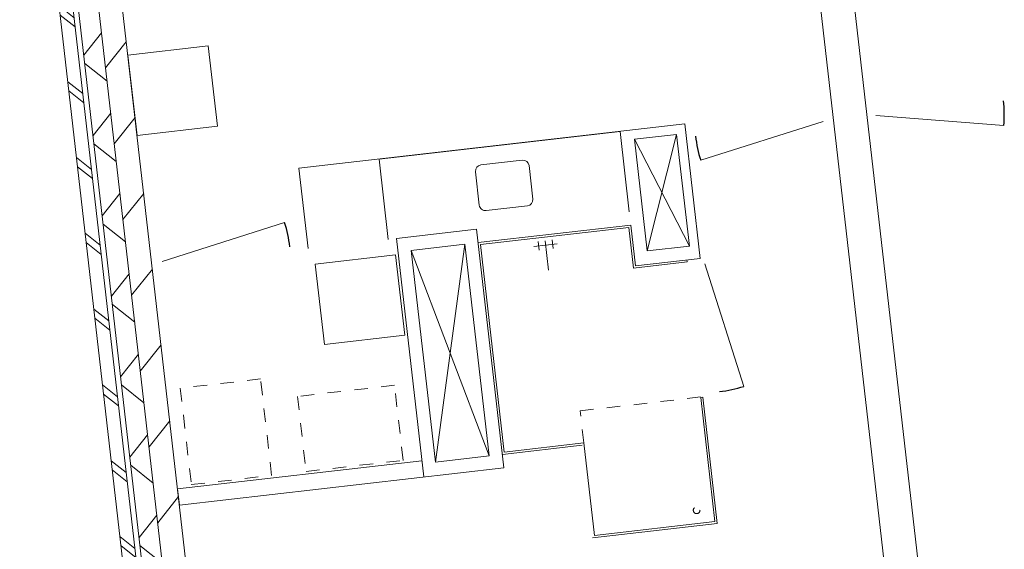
# Model space of a CAD drawing. Header units: metres. Extents: x 136266 to 136452, y 453403 to 453560.
# Tile 96 of 133: x 136303.04 to 136310.35, y 453513.35 to 453517.28. Entities that reach past the tile are written whole.
import ezdxf

# ---------------------------------------------------------------- set-up
doc = ezdxf.new("R2010")
doc.units = ezdxf.units.M
doc.linetypes.add('GS streep 0_60mm', pattern=[1.2, 0.6, -0.6])
doc.linetypes.add('GS streep 0_75mm', pattern=[1.5000000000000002, 0.7500000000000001, -0.7500000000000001])
for name, color, linetype, lineweight in [('A-DETL-BEBOUWING', 253, 'Continuous', 9), ('A-DETL-GENF', 92, 'Continuous', 5), ('M-EQPM-1', 50, 'GS streep 0_60mm', 5), ('P-SANR-FIXT-1', 6, 'GS streep 0_75mm', 5)]:
    doc.layers.add(name, color=color, linetype=linetype, lineweight=lineweight)

# ---------------------------------------------------------------- blocks, each defined once
blk = doc.blocks.new('859-DO-0010 29-09-2022')
at = {"layer": 'A-DETL-BEBOUWING'}
h = blk.add_hatch(dxfattribs=at)
h.set_pattern_fill('FP_320', color=256, angle=45.00000000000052, style=0, pattern_type=2)
h.set_pattern_definition([(346.7780000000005, (20349.38977088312, 59895.63051415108), (91.48987229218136, 389.3964602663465), []), (346.7780000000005, (20981.34524336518, 58875.51725941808), (91.48987229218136, 389.3964602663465), [])])
h.paths.add_polyline_path([(23032.56659772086, 55564.39697138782), (23117.57609440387, 55617.05991351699), (17751.22229145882, 64279.52762548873), (17666.2127947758, 64226.86468335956), (21820.61380962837, 57520.75361144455)])
h = blk.add_hatch(dxfattribs=at)
h.set_pattern_fill('FP_841', color=256, angle=44.99999999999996, style=0, pattern_type=2)
h.set_pattern_definition([(76.77799999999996, (1020.113961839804, 631.9547653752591), (-389.3964602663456, 91.48987229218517), [])])
h.paths.add_polyline_path([(23126.37160595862, 55963.64704392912), (23275.1382251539, 56055.80719265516), (18258.99298735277, 64152.96175170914), (18110.22636815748, 64060.80160298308), (22161.75216632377, 57520.75361144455)])
h = blk.add_hatch(dxfattribs=at)
h.set_pattern_fill('FP_970', color=256, angle=45.00000000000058, style=0, pattern_type=2)
h.set_pattern_definition([(346.7780000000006, (20530.2818276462, 59869.47322010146), (97.02500956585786, 412.9549461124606), []), (76.77800000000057, (20530.2818276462, 59869.47322010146), (-412.9549461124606, 97.02500956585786), [])])
h.paths.add_polyline_path([(23077.85177412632, 55757.13838571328), (23205.36601915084, 55836.13279890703), (18110.22636815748, 64060.80160298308), (17982.71212313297, 63981.80718978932), (21985.30129218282, 57520.75361144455)])
for centre, radius, start, end in [((24850.34794326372, 63890.28689018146), 953.9999999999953, 20.77799999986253, 31.77800000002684), ((24516.42043396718, 63683.42053073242), 953.9999999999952, 211.7780000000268, 222.7779999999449), ((24171.71238378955, 62355.29432715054), 953.9999999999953, 301.7780000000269, 312.7780000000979), ((20519.1184547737, 60653.05694954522), 953.9999999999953, 31.77800000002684, 42.77799999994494)]:
    blk.add_arc(centre, radius, start, end)
for p, q in [((27812.98811637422, 58984.61554419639), (22902.15006087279, 66911.78129892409)), ((22689.62631916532, 66780.12394360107), (27600.46437466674, 58852.95818887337)), ((17666.21279477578, 64226.86468335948), (23032.56659772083, 55564.39697138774)), ((23064.91315227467, 55702.06941019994), (17803.88523358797, 64194.51812880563)), ((24850.34794326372, 63890.28689018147), (25742.30165192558, 64228.71647163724)), ((17903.71770993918, 64109.32143481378), (23077.85177412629, 55757.13838571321)), ((23222.47528302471, 56140.81668933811), (18258.99298735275, 64152.96175170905)), ((23126.37160595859, 55963.64704392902), (18110.22636815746, 64060.801602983)), ((24516.42043396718, 63683.42053073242), (23816.19330889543, 63035.50234661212)), ((23595.25357817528, 63229.80818949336), (21142.72959887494, 61710.48230906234)), ((24123.98951715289, 62376.31284279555), (23595.25357817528, 63229.80818949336)), ((23304.8310754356, 62967.54921461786), (23572.6109899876, 63133.43748232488)), ((23572.6109899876, 63133.43748232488), (24011.81992734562, 62424.45827998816)), ((23182.95751926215, 62974.39292016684), (23498.93517203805, 62464.33594006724)), ((23744.04001279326, 62258.57001228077), (23304.83107543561, 62967.54921461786)), ((24011.81992734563, 62424.45827998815), (23744.04001279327, 62258.57001228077)), ((23551.59811416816, 62379.32644338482), (22582.48985198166, 61778.96890311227)), ((22603.1407178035, 61774.11691992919), (23546.74613098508, 62358.67557756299)), ((23546.74613098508, 62358.67557756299), (23706.84147505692, 62100.24670764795)), ((23711.69345824, 62120.89757346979), (23551.59811416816, 62379.32644338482)), ((23711.69345823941, 62120.8975734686), (24123.98951715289, 62376.31284279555)), ((24171.71238378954, 62355.29432715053), (24819.63056790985, 61655.06720207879)), ((23706.84147505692, 62100.24670764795), (24046.87946178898, 62310.89847616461)), ((24046.87946178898, 62310.89847616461), (24038.9800204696, 62323.64990066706)), ((20147.48801351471, 62244.15902959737), (19637.4310334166, 61928.18137682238)), ((20463.4656662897, 61734.10204949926), (20147.48801351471, 62244.15902959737)), ((21652.78657897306, 62026.45996183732), (21968.76423174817, 61516.4029817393)), ((22968.40075755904, 61929.81326977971), (23117.16737675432, 62021.97341850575)), ((23025.6686109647, 62003.52143056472), (23141.52708364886, 61816.50053786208)), ((23070.29859672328, 62031.16947518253), (23104.52950910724, 61975.91330233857)), ((19637.4310334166, 61928.18137682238), (19953.40868619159, 61418.12439672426)), ((22981.03862520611, 61975.87338594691), (23015.26953759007, 61920.61721310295)), ((22529.82690982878, 61863.9783998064), (22019.7699297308, 61548.00074703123)), ((23467.22727972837, 60350.80935884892), (22529.82690982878, 61863.9783998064)), ((23419.41632080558, 60456.46972134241), (22603.14071780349, 61774.11691992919)), ((19953.40868619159, 61418.12439672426), (20463.4656662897, 61734.10204949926)), ((21142.72959887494, 61710.48230906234), (21458.70725164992, 61200.42532896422)), ((22157.44236854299, 61515.65419247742), (22497.48035527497, 61726.30596099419)), ((22497.48035527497, 61726.30596099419), (23329.55484091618, 60383.15591340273)), ((22957.17029963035, 60034.83170607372), (22019.7699297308, 61548.00074703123)), ((22989.5168541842, 60172.50414488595), (22157.44236854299, 61515.65419247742)), ((22065.96356097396, 61435.45676257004), (21555.90658087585, 61119.47910979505)), ((22381.94121374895, 60925.39978247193), (22065.96356097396, 61435.45676257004)), ((24578.77517729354, 61452.30255966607), (24566.02375279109, 61444.4031183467)), ((24566.02375279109, 61444.4031183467), (25053.68259690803, 60657.21517906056)), ((25074.33346272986, 60652.36319587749), (24578.77517729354, 61452.30255966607)), ((20519.11845477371, 60653.05694954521), (21219.34557984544, 61300.97513366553)), ((21555.90658087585, 61119.47910979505), (21871.88423365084, 60609.42212969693)), ((21871.88423365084, 60609.42212969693), (22381.94121374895, 60925.39978247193)), ((23414.5643376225, 60435.81885552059), (23920.3708428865, 60749.16336118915)), ((23925.22282606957, 60769.81422701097), (23419.41632080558, 60456.46972134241)), ((24288.59712676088, 60183.24869989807), (23925.22282606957, 60769.81422701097)), ((24283.74514357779, 60162.59783407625), (25074.33346272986, 60652.36319587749)), ((25053.68259690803, 60657.21517906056), (24288.59712676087, 60183.24869989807)), ((23329.55484091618, 60383.15591340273), (22989.5168541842, 60172.50414488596)), ((21405.74698516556, 59073.73301221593), (23467.22727972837, 60350.80935884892)), ((22893.97476907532, 60136.84310209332), (21342.55145461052, 59175.74440823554)), ((21342.55145461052, 59175.74440823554), (21405.74698516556, 59073.73301221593))]:
    blk.add_line(p, q, dxfattribs=at)
at = {"layer": 'A-DETL-GENF'}
for p, q in [((23744.04001279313, 62258.57001228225), (23572.61098998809, 63133.43748232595)), ((23182.95751926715, 62974.39292016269), (21652.78657897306, 62026.45996183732)), ((24011.81992734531, 62424.45827998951), (23304.83107543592, 62967.54921461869)), ((22618.0985937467, 62471.54165561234), (22354.56915402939, 62308.28653501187)), ((22811.70854653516, 62244.46196435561), (22680.05119121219, 62456.98570606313)), ((22340.01320448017, 62246.33393754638), (22471.67055980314, 62033.81019583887)), ((22533.62315726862, 62019.25424628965), (22797.15259698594, 62182.50936689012)), ((21652.78657897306, 62026.45996183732), (21968.76423174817, 61516.4029817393)), ((22989.5168542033, 60172.50414488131), (22497.48035529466, 61726.30596098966)), ((23329.55484093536, 60383.15591339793), (22157.4423685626, 61515.65419247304))]:
    blk.add_line(p, q, dxfattribs=at)
for centre, radius, start, end in [((22641.79691770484, 62433.28738210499), 44.99999999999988, 31.77800000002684, 121.7780000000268), ((22378.26747798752, 62270.03226150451), 45.00000000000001, 121.7780000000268, 211.7780000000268), ((22773.45427302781, 62220.76364039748), 44.99999999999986, 301.7780000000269, 31.77800000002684), ((22509.92483331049, 62057.508519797), 44.99999999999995, 211.7780000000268, 301.7780000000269)]:
    blk.add_arc(centre, radius, start, end, dxfattribs=at)
at = {"layer": 'M-EQPM-1'}
for p, q in [((22471.6416468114, 60557.48663741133), (21855.32279585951, 60175.68030697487)), ((22766.55412273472, 60081.43345598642), (22471.6416468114, 60557.48663741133)), ((21552.16263449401, 60176.08842568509), (21042.1056543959, 59860.1107729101)), ((21931.335817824, 59564.02004956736), (21552.16263449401, 60176.08842568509)), ((21855.32279585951, 60175.68030697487), (22150.23527178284, 59699.62712554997)), ((22150.23527178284, 59699.62712554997), (22766.55412273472, 60081.43345598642)), ((21042.1056543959, 59860.1107729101), (21421.27883772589, 59248.04239679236)), ((21421.27883772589, 59248.04239679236), (21931.335817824, 59564.02004956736))]:
    blk.add_line(p, q, dxfattribs=at)
at = {"layer": 'P-SANR-FIXT-1'}
for p, q in [((23798.83176495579, 60973.83701905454), (24563.91723510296, 61447.80349821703)), ((23925.22282606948, 60769.81422700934), (23798.83176495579, 60973.83701905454))]:
    blk.add_line(p, q, dxfattribs=at)
blk.add_circle((24895.2844133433, 60675.54590311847), 25.00000000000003, dxfattribs=at)

msp = doc.modelspace()

# ---------------------------------------------------------------- block references
at = {"xscale": 0.001, "yscale": 0.001, "zscale": 0.001, "rotation": 334.7650131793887}
msp.add_blockref('859-DO-0010 29-09-2022', (136259.6791283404, 453469.3710543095), dxfattribs=at)

doc.saveas('drawing.dxf')
